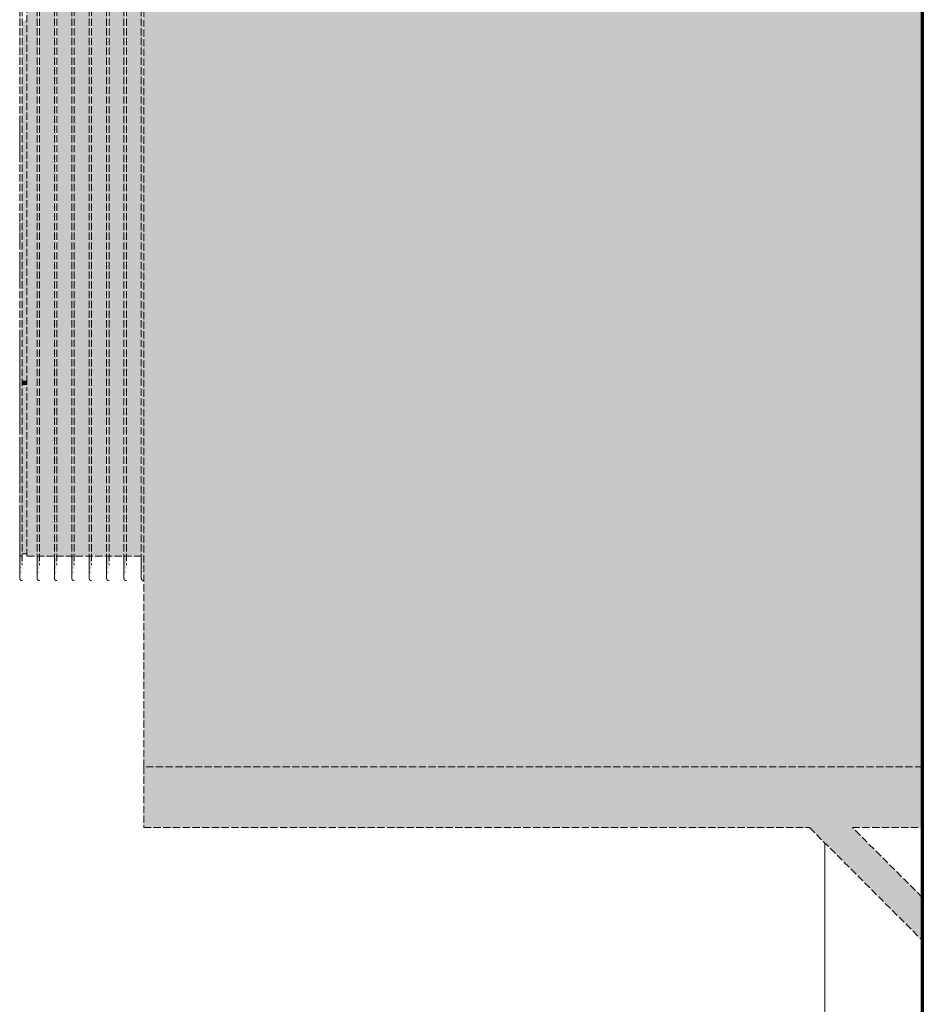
# Model space of a CAD drawing. Header units: millimetres. Extents: x -5210 to 64392, y -2302 to 8822.
# Tile 247 of 256: x 50977 to 51348, y 2682 to 3087. Entities that reach past the tile are written whole.
import ezdxf

# ---------------------------------------------------------------- set-up
doc = ezdxf.new("R2010")
doc.units = ezdxf.units.MM
doc.linetypes.add('_Tracejado médio', pattern=[4, 3, -1])
for name, color, linetype, lineweight in [('A-GLAZ', 151, 'Continuous', 18), ('A-WALL', 113, 'Continuous', 25), ('M-EQPM', 50, 'Continuous', 25)]:
    doc.layers.add(name, color=color, linetype=linetype, lineweight=lineweight)

# ---------------------------------------------------------------- blocks, each defined once
blk = doc.blocks.new('Window_CV - Window_CV - 1 divisão-4329170-CORTE D - MANTER _ DEMOLIR')
at = {"layer": 'A-GLAZ'}
blk.add_line((11913.49, 1950), (11913.49, 2748.66), dxfattribs=at)
blk = doc.blocks.new('Outdoor_Condenser_Unit_Single_Fan_15958 - Generic _Without Brackets_-4065094-CORTE D - MANTER _ DEMOLIR')
at = {"layer": 'M-EQPM', "linetype": '_Tracejado médio', "lineweight": 18}
for points in [[(11764.32, 2780), (11953.49, 2780), (11953.49, 3435), (11633.49, 3435), (11633.49, 2780), (11670.43, 2780)], [(11585.49, 2938.5), (11585.49, 3086.99), (11583.49, 3086.53), (11583.49, 2938.5)], [(11585.49, 2937.09), (11585.49, 2938.5), (11583.49, 2938.5), (11583.49, 2937.09)], [(11583.49, 2867.5), (11585.49, 2867.62), (11585.49, 2937.09), (11583.49, 2937.03), (11583.49, 2867.62)], [(11953.49, 2708.66), (11953.49, 2726.34), (11924.83, 2755), (11953.49, 2755), (11953.49, 2780), (11633.49, 2780), (11633.49, 2755), (11907.15, 2755), (11952.1, 2710.05)]]:
    blk.add_hatch(color=41, dxfattribs=at).paths.add_polyline_path(points, flags=0)
h = blk.add_hatch(color=41, dxfattribs=at)
h.paths.add_polyline_path([(11582.82, 2858.76), (11583.49, 2860.43), (11582.57, 2860.68)], flags=0)
h.paths.add_polyline_path([(11583.49, 2896.31), (11582.99, 3107.5), (11582.5, 3090.34), (11582.8, 2897.25)], flags=0)
h.paths.add_polyline_path([(11582.57, 2860.68), (11583.49, 2862.01), (11582.78, 2863), (11583, 2863.54), (11583.49, 2862.79), (11583.49, 2896.31), (11582.74, 2896.54), (11582.5, 2895.72), (11582.5, 2862.3)], flags=0)
h = blk.add_hatch(color=41, dxfattribs=at)
h.paths.add_polyline_path([(11603.92, 2893.55), (11604.23, 2895.9), (11604.76, 2896.53), (11604.23, 2897.25), (11603.92, 2895.72)], flags=0)
h.paths.add_polyline_path([(11590.63, 2896.31), (11589.94, 2897.25), (11589.94, 2895.9)], flags=0)
h.paths.add_polyline_path([(11597.78, 2896.31), (11597.08, 2897.3), (11596.87, 2937.11), (11597, 2941.07), (11596.79, 2979.79), (11596.79, 2989.75), (11596.78, 3006.98), (11596.91, 3107.5), (11590.63, 3107.5), (11590.63, 2866.5), (11597.06, 2866.5), (11596.78, 2886.51), (11597.08, 2895.9)], flags=0)
h.paths.add_polyline_path([(11600.02, 2866.5), (11604.21, 2866.5), (11603.92, 2886.51), (11604.05, 3107.5), (11597.78, 3107.5), (11597.78, 2866.5)], flags=0)
h.paths.add_polyline_path([(11604.92, 2866.5), (11611.35, 2866.5), (11611.06, 2886.51), (11611.37, 2895.9), (11612.06, 2896.31), (11611.37, 2897.25), (11611.24, 2937.86), (11611.29, 2941.07), (11611.07, 2979.79), (11611.07, 2989.75), (11611.07, 3006.98), (11611.19, 3107.5), (11604.92, 3107.5), (11604.92, 2867.43)], flags=0)
h.paths.add_polyline_path([(11618.21, 2893.55), (11618.51, 2895.9), (11619.21, 2896.31), (11618.51, 2897.25), (11618.21, 2895.72)], flags=0)
h.paths.add_polyline_path([(11612.06, 2866.5), (11618.49, 2866.5), (11618.21, 2886.51), (11618.33, 3107.5), (11612.06, 3107.5), (11612.06, 2867.43)], flags=0)
h.paths.add_polyline_path([(11585.49, 2866.5), (11589.92, 2866.5), (11589.63, 2886.51), (11589.76, 3107.5), (11585.49, 3107.5), (11585.49, 2867.43)], flags=0)
h.paths.add_polyline_path([(11625.35, 2893.55), (11625.66, 2895.9), (11626.35, 2896.31), (11625.66, 2897.25), (11625.35, 2895.72)], flags=0)
h.paths.add_polyline_path([(11622.68, 2866.5), (11625.63, 2866.5), (11625.35, 2886.51), (11625.48, 3107.5), (11619.21, 3107.5), (11619.21, 2866.5)], flags=0)
h.paths.add_polyline_path([(11632.49, 2893.55), (11632.8, 2895.9), (11633.49, 2896.31), (11632.8, 2897.25), (11632.49, 2895.72)], flags=0)
h.paths.add_polyline_path([(11626.35, 2866.5), (11632.78, 2866.59), (11632.49, 2886.51), (11632.62, 3107.5), (11626.35, 3107.5), (11626.35, 2867.4)], flags=0)
h = blk.add_hatch(color=41, dxfattribs=at)
h.paths.add_polyline_path([(11589.96, 2858.76), (11590.63, 2860.43), (11589.71, 2860.68)], flags=0)
h.paths.add_polyline_path([(11590.63, 2896.31), (11590.13, 3107.5), (11589.64, 3090.34), (11589.94, 2897.25)], flags=0)
h.paths.add_polyline_path([(11589.71, 2860.68), (11590.63, 2862.01), (11589.93, 2863), (11590.15, 2863.54), (11590.63, 2862.79), (11590.63, 2896.31), (11589.64, 2895.72), (11589.64, 2862.3)], flags=0)
h = blk.add_hatch(color=41, dxfattribs=at)
h.paths.add_polyline_path([(11597.11, 2858.76), (11597.78, 2860.43), (11596.85, 2860.68)], flags=0)
h.paths.add_polyline_path([(11597.78, 2896.31), (11597.28, 3107.5), (11596.78, 3090.34), (11597.08, 2897.25)], flags=0)
h.paths.add_polyline_path([(11596.85, 2860.68), (11597.78, 2862.01), (11597.07, 2863), (11597.29, 2863.54), (11597.78, 2862.79), (11597.78, 2896.31), (11596.78, 2895.72), (11596.79, 2862.3)], flags=0)
h = blk.add_hatch(color=41, dxfattribs=at)
h.paths.add_polyline_path([(11604.25, 2858.76), (11604.92, 2860.43), (11603.99, 2860.68)], flags=0)
h.paths.add_polyline_path([(11604.92, 3018.49), (11604.42, 3107.5), (11603.92, 3090.34), (11603.93, 3018.5)], flags=0)
h.paths.add_polyline_path([(11604.92, 2896.31), (11604.92, 3018.49), (11603.92, 3018.49), (11604.23, 2897.25)], flags=0)
h.paths.add_polyline_path([(11603.99, 2860.68), (11604.92, 2862.01), (11604.21, 2863), (11604.43, 2863.54), (11604.92, 2862.79), (11604.92, 2896.31), (11603.92, 2895.72), (11603.93, 2862.3)], flags=0)
h = blk.add_hatch(color=41, dxfattribs=at)
h.paths.add_polyline_path([(11611.39, 2858.76), (11612.06, 2860.43), (11611.14, 2860.68)], flags=0)
h.paths.add_polyline_path([(11612.06, 3018.49), (11611.56, 3107.5), (11611.07, 3090.34), (11611.07, 3018.5)], flags=0)
h.paths.add_polyline_path([(11612.06, 2896.31), (11612.06, 3018.49), (11611.06, 3018.49), (11611.37, 2897.25)], flags=0)
h.paths.add_polyline_path([(11611.14, 2860.68), (11612.06, 2862.01), (11611.36, 2863), (11611.58, 2863.54), (11612.06, 2862.79), (11612.06, 2896.31), (11611.07, 2895.72), (11611.07, 2862.3)], flags=0)
h = blk.add_hatch(color=41, dxfattribs=at)
h.paths.add_polyline_path([(11618.54, 2858.76), (11619.21, 2860.43), (11618.28, 2860.68)], flags=0)
h.paths.add_polyline_path([(11619.21, 3018.49), (11618.71, 3107.5), (11618.21, 3090.34), (11618.22, 3018.5)], flags=0)
h.paths.add_polyline_path([(11619.21, 2896.31), (11619.21, 3018.49), (11618.21, 3018.49), (11618.51, 2897.25)], flags=0)
h.paths.add_polyline_path([(11618.28, 2860.68), (11619.21, 2862.01), (11618.5, 2863), (11618.72, 2863.54), (11619.21, 2862.79), (11619.21, 2896.31), (11618.21, 2895.72), (11618.21, 2862.3)], flags=0)
h = blk.add_hatch(color=41, dxfattribs=at)
h.paths.add_polyline_path([(11625.68, 2858.76), (11626.35, 2860.43), (11625.42, 2860.68)], flags=0)
h.paths.add_polyline_path([(11626.35, 3018.49), (11625.85, 3107.5), (11625.35, 3090.34), (11625.36, 3018.5)], flags=0)
h.paths.add_polyline_path([(11626.35, 2896.31), (11626.35, 3018.49), (11625.35, 3018.49), (11625.66, 2897.25)], flags=0)
h.paths.add_polyline_path([(11625.42, 2860.68), (11626.35, 2862.01), (11625.64, 2863), (11625.86, 2863.54), (11626.35, 2862.79), (11626.35, 2896.31), (11625.35, 2895.72), (11625.36, 2862.3)], flags=0)
h = blk.add_hatch(color=41, dxfattribs=at)
h.paths.add_polyline_path([(11632.82, 2858.76), (11633.49, 2860.43), (11632.57, 2860.68)], flags=0)
h.paths.add_polyline_path([(11633.49, 3018.49), (11632.99, 3107.5), (11632.5, 3090.34), (11632.5, 3018.5)], flags=0)
h.paths.add_polyline_path([(11633.49, 2896.31), (11633.49, 3018.49), (11632.49, 3018.49), (11632.8, 2897.25)], flags=0)
h.paths.add_polyline_path([(11632.57, 2860.68), (11633.49, 2862.01), (11632.78, 2863), (11633, 2863.54), (11633.49, 2862.79), (11633.49, 2896.31), (11632.5, 2895.72), (11632.5, 2862.3)], flags=0)
h = blk.add_hatch(color=41, dxfattribs=at)
h.paths.add_polyline_path([(11582.49, 2916.77), (11582.49, 2916.77), (11582.49, 2917.94)], flags=0)
h.paths.add_polyline_path([(11582.49, 2924.56), (11582.5, 2929.64), (11582.49, 2924.94)], flags=0)
h.paths.add_polyline_path([(11582.49, 2940.69), (11582.5, 2941.24), (11582.49, 2941.06)], flags=0)
h = blk.add_hatch(color=41, dxfattribs=at)
h.paths.add_polyline_path([(11582.49, 2872.02), (11582.8, 2873.69), (11582.51, 2873.67), (11582.49, 2872.06)], flags=0)
h.paths.add_polyline_path([(11582.51, 2873.67), (11582.8, 2874.58), (11582.52, 2873.74)], flags=0)
h.paths.add_polyline_path([(11582.75, 2895.87), (11583.22, 2896.68), (11582.78, 2898.24), (11582.75, 2896.31)], flags=0)
at = {"layer": 'M-EQPM', "color": 30, "linetype": '_Tracejado médio', "lineweight": 18}
for p, q in [((11633.49, 3435), (11633.49, 2780)), ((11583.49, 3107.5), (11583.49, 2862.79)), ((11585.49, 2937.8), (11585.49, 3107.5)), ((11590.63, 3107.5), (11590.63, 2862.79)), ((11597.78, 3107.5), (11597.78, 2862.79)), ((11604.92, 3107.5), (11604.92, 2862.79)), ((11612.06, 3107.5), (11612.06, 2862.79)), ((11619.21, 3107.5), (11619.21, 2862.79)), ((11626.35, 3107.5), (11626.35, 2862.79)), ((11582.49, 2994.83), (11582.49, 2997.18)), ((11582.49, 2987.65), (11582.49, 2987.51)), ((11582.49, 2957.98), (11582.49, 2958.58)), ((11582.49, 2957.69), (11582.49, 2957.51)), ((11582.49, 2951.06), (11582.49, 2954)), ((11583.49, 2938.5), (11585.49, 2938.5)), ((11585.49, 2938.5), (11585.49, 2937.09)), ((11585.49, 2937.09), (11583.49, 2937.09)), ((11585.49, 2866.5), (11585.49, 2936.02)), ((11582.49, 2930.88), (11582.49, 2933.09)), ((11582.49, 2907.02), (11582.49, 2913.11)), ((11582.49, 2905.25), (11582.49, 2906.25)), ((11582.49, 2882.82), (11582.49, 2883.64)), ((11582.49, 2873.67), (11582.49, 2876.91)), ((11583.49, 2867.5), (11585.49, 2867.5)), ((11585.49, 2866.5), (11633.49, 2866.5)), ((11583.49, 2861.46), (11583.49, 2861.46)), ((11590.63, 2861.46), (11590.63, 2861.46)), ((11597.78, 2861.46), (11597.78, 2861.46)), ((11604.92, 2861.46), (11604.92, 2861.46)), ((11612.06, 2861.46), (11612.06, 2861.46)), ((11619.21, 2861.46), (11619.21, 2861.46)), ((11626.35, 2861.46), (11626.35, 2861.46)), ((11633.49, 2780), (11633.49, 2755)), ((11953.49, 2780), (11633.49, 2780)), ((11633.49, 2755), (11907.15, 2755)), ((11907.15, 2755), (11953.49, 2708.66)), ((11953.49, 2726.34), (11924.83, 2755)), ((11924.83, 2755), (11953.49, 2755))]:
    blk.add_line(p, q, dxfattribs=at)
at = {"layer": 'M-EQPM', "color": 30, "linetype": '_Tracejado médio', "lineweight": 18, "flags": 128}
for points in [[(11582.49, 3107.5), (11582.49, 3097.5), (11582.49, 3087.52), (11582.49, 3077.57), (11582.49, 3067.67), (11582.49, 3057.83), (11582.49, 3048.07), (11582.49, 3038.41), (11582.49, 3028.86), (11582.49, 3019.43), (11582.49, 3010.15), (11582.49, 3001.02), (11582.49, 2992.06), (11582.49, 2983.28), (11582.49, 2974.7), (11582.49, 2966.34), (11582.49, 2958.2), (11582.49, 2950.3), (11582.49, 2942.65), (11582.49, 2935.27), (11582.49, 2928.16), (11582.49, 2921.34), (11582.49, 2914.82), (11582.49, 2908.6), (11582.49, 2902.7), (11582.49, 2897.13), (11582.49, 2891.9), (11582.49, 2887.01), (11582.49, 2882.47), (11582.49, 2878.3), (11582.49, 2874.49), (11582.49, 2871.05), (11582.49, 2868), (11582.49, 2865.32), (11582.49, 2863.03), (11582.49, 2861.14), (11582.49, 2859.64), (11582.49, 2858.53), (11582.49, 2857.82), (11582.49, 2857.51), (11582.49, 2857.5)], [(11589.63, 3107.5), (11589.63, 3097.5), (11589.63, 3087.52), (11589.63, 3077.57), (11589.63, 3067.67), (11589.63, 3057.83), (11589.63, 3048.07), (11589.63, 3038.41), (11589.63, 3028.86), (11589.63, 3019.43), (11589.63, 3010.15), (11589.63, 3001.02), (11589.63, 2992.06), (11589.63, 2983.28), (11589.63, 2974.7), (11589.63, 2966.34), (11589.63, 2958.2), (11589.63, 2950.3), (11589.63, 2942.65), (11589.63, 2935.27), (11589.63, 2928.16), (11589.63, 2921.34), (11589.63, 2914.82), (11589.63, 2908.6), (11589.63, 2902.7), (11589.63, 2897.13), (11589.63, 2891.9), (11589.63, 2887.01), (11589.63, 2882.47), (11589.63, 2878.3), (11589.63, 2874.49), (11589.63, 2871.05), (11589.63, 2868), (11589.63, 2865.32), (11589.63, 2863.03), (11589.63, 2861.14), (11589.63, 2859.64), (11589.63, 2858.53), (11589.63, 2857.82), (11589.63, 2857.51), (11589.63, 2857.5)], [(11596.78, 3107.5), (11596.78, 3097.5), (11596.78, 3087.52), (11596.78, 3077.57), (11596.78, 3067.67), (11596.78, 3057.83), (11596.78, 3048.07), (11596.78, 3038.41), (11596.78, 3028.86), (11596.78, 3019.43), (11596.78, 3010.15), (11596.78, 3001.02), (11596.78, 2992.06), (11596.78, 2983.28), (11596.78, 2974.7), (11596.78, 2966.34), (11596.78, 2958.2), (11596.78, 2950.3), (11596.78, 2942.65), (11596.78, 2935.27), (11596.78, 2928.16), (11596.78, 2921.34), (11596.78, 2914.82), (11596.78, 2908.6), (11596.78, 2902.7), (11596.78, 2897.13), (11596.78, 2891.9), (11596.78, 2887.01), (11596.78, 2882.47), (11596.78, 2878.3), (11596.78, 2874.49), (11596.78, 2871.05), (11596.78, 2868), (11596.78, 2865.32), (11596.78, 2863.03), (11596.78, 2861.14), (11596.78, 2859.64), (11596.78, 2858.53), (11596.78, 2857.82), (11596.78, 2857.51), (11596.78, 2857.5)], [(11603.92, 3107.5), (11603.92, 3097.5), (11603.92, 3087.52), (11603.92, 3077.57), (11603.92, 3067.67), (11603.92, 3057.83), (11603.92, 3048.07), (11603.92, 3038.41), (11603.92, 3028.86), (11603.92, 3019.43), (11603.92, 3010.15), (11603.92, 3001.02), (11603.92, 2992.06), (11603.92, 2983.28), (11603.92, 2974.7), (11603.92, 2966.34), (11603.92, 2958.2), (11603.92, 2950.3), (11603.92, 2942.65), (11603.92, 2935.27), (11603.92, 2928.16), (11603.92, 2921.34), (11603.92, 2914.82), (11603.92, 2908.6), (11603.92, 2902.7), (11603.92, 2897.13), (11603.92, 2891.9), (11603.92, 2887.01), (11603.92, 2882.47), (11603.92, 2878.3), (11603.92, 2874.49), (11603.92, 2871.05), (11603.92, 2868), (11603.92, 2865.32), (11603.92, 2863.03), (11603.92, 2861.14), (11603.92, 2859.64), (11603.92, 2858.53), (11603.92, 2857.82), (11603.92, 2857.51), (11603.92, 2857.5)], [(11611.06, 3107.5), (11611.06, 3097.5), (11611.06, 3087.52), (11611.06, 3077.57), (11611.06, 3067.67), (11611.06, 3057.83), (11611.06, 3048.07), (11611.06, 3038.41), (11611.06, 3028.86), (11611.06, 3019.43), (11611.06, 3010.15), (11611.06, 3001.02), (11611.06, 2992.06), (11611.06, 2983.28), (11611.06, 2974.7), (11611.06, 2966.34), (11611.06, 2958.2), (11611.06, 2950.3), (11611.06, 2942.65), (11611.06, 2935.27), (11611.06, 2928.16), (11611.06, 2921.34), (11611.06, 2914.82), (11611.06, 2908.6), (11611.06, 2902.7), (11611.06, 2897.13), (11611.06, 2891.9), (11611.06, 2887.01), (11611.06, 2882.47), (11611.06, 2878.3), (11611.06, 2874.49), (11611.06, 2871.05), (11611.06, 2868), (11611.06, 2865.32), (11611.06, 2863.03), (11611.06, 2861.14), (11611.06, 2859.64), (11611.06, 2858.53), (11611.06, 2857.82), (11611.06, 2857.51), (11611.06, 2857.5)], [(11618.21, 3107.5), (11618.21, 3097.5), (11618.21, 3087.52), (11618.21, 3077.57), (11618.21, 3067.67), (11618.21, 3057.83), (11618.21, 3048.07), (11618.21, 3038.41), (11618.21, 3028.86), (11618.21, 3019.43), (11618.21, 3010.15), (11618.21, 3001.02), (11618.21, 2992.06), (11618.21, 2983.28), (11618.21, 2974.7), (11618.21, 2966.34), (11618.21, 2958.2), (11618.21, 2950.3), (11618.21, 2942.65), (11618.21, 2935.27), (11618.21, 2928.16), (11618.21, 2921.34), (11618.21, 2914.82), (11618.21, 2908.6), (11618.21, 2902.7), (11618.21, 2897.13), (11618.21, 2891.9), (11618.21, 2887.01), (11618.21, 2882.47), (11618.21, 2878.3), (11618.21, 2874.49), (11618.21, 2871.05), (11618.21, 2868), (11618.21, 2865.32), (11618.21, 2863.03), (11618.21, 2861.14), (11618.21, 2859.64), (11618.21, 2858.53), (11618.21, 2857.82), (11618.21, 2857.51), (11618.21, 2857.5)], [(11625.35, 3107.5), (11625.35, 3097.5), (11625.35, 3087.52), (11625.35, 3077.57), (11625.35, 3067.67), (11625.35, 3057.83), (11625.35, 3048.07), (11625.35, 3038.41), (11625.35, 3028.86), (11625.35, 3019.43), (11625.35, 3010.15), (11625.35, 3001.02), (11625.35, 2992.06), (11625.35, 2983.28), (11625.35, 2974.7), (11625.35, 2966.34), (11625.35, 2958.2), (11625.35, 2950.3), (11625.35, 2942.65), (11625.35, 2935.27), (11625.35, 2928.16), (11625.35, 2921.34), (11625.35, 2914.82), (11625.35, 2908.6), (11625.35, 2902.7), (11625.35, 2897.13), (11625.35, 2891.9), (11625.35, 2887.01), (11625.35, 2882.47), (11625.35, 2878.3), (11625.35, 2874.49), (11625.35, 2871.05), (11625.35, 2868), (11625.35, 2865.32), (11625.35, 2863.03), (11625.35, 2861.14), (11625.35, 2859.64), (11625.35, 2858.53), (11625.35, 2857.82), (11625.35, 2857.51), (11625.35, 2857.5)], [(11632.49, 3107.5), (11632.49, 3097.5), (11632.49, 3087.52), (11632.49, 3077.57), (11632.49, 3067.67), (11632.49, 3057.83), (11632.49, 3048.07), (11632.49, 3038.41), (11632.49, 3028.86), (11632.49, 3019.43), (11632.49, 3010.15), (11632.49, 3001.02), (11632.49, 2992.06), (11632.49, 2983.28), (11632.49, 2974.7), (11632.49, 2966.34), (11632.49, 2958.2), (11632.49, 2950.3), (11632.49, 2942.65), (11632.49, 2935.27), (11632.49, 2928.16), (11632.49, 2921.34), (11632.49, 2914.82), (11632.49, 2908.6), (11632.49, 2902.7), (11632.49, 2897.13), (11632.49, 2891.9), (11632.49, 2887.01), (11632.49, 2882.47), (11632.49, 2878.3), (11632.49, 2874.49), (11632.49, 2871.05), (11632.49, 2868), (11632.49, 2865.32), (11632.49, 2863.03), (11632.49, 2861.14), (11632.49, 2859.64), (11632.49, 2858.53), (11632.49, 2857.82), (11632.49, 2857.51), (11632.49, 2857.5)], [(11582.49, 3046.53), (11582.49, 3041.17), (11582.49, 3032), (11582.49, 3030.47)], [(11582.49, 3046.53), (11582.49, 3041.44), (11582.49, 3033.52), (11582.49, 3030.47)], [(11582.49, 3006.98), (11582.49, 3005.27), (11582.49, 2996.67), (11582.49, 2994.83)], [(11582.49, 3006.98), (11582.49, 3003.16), (11582.49, 2995.95), (11582.49, 2994.83)], [(11582.49, 2989.97), (11582.49, 2988.25), (11582.49, 2980.02)], [(11582.49, 2989.97), (11582.49, 2988.93), (11582.49, 2982.09), (11582.49, 2979.67)], [(11582.5, 2987.41), (11582.49, 2987.45), (11582.49, 2987.49)], [(11582.49, 2958.76), (11582.49, 2956.59), (11582.49, 2949.25), (11582.49, 2942.16), (11582.49, 2935.33), (11582.49, 2928.79), (11582.49, 2922.52), (11582.49, 2916.56)], [(11582.49, 2958.76), (11582.49, 2956.86), (11582.49, 2951.12), (11582.49, 2945.64), (11582.49, 2940.42), (11582.49, 2935.47), (11582.49, 2930.79), (11582.49, 2926.4), (11582.49, 2924.56)], [(11582.49, 2958.6), (11582.49, 2956.04), (11582.49, 2952.27), (11582.49, 2948.75), (11582.49, 2945.48), (11582.49, 2942.48), (11582.49, 2939.73), (11582.49, 2937.26), (11582.49, 2935.06), (11582.49, 2933.13), (11582.49, 2931.48), (11582.49, 2930.12), (11582.49, 2929.04), (11582.49, 2928.24), (11582.49, 2927.73), (11582.49, 2927.51), (11582.49, 2927.5)], [(11582.49, 2927.64), (11582.49, 2928.08), (11582.49, 2928.79), (11582.49, 2929.8), (11582.49, 2931.09), (11582.49, 2932.66), (11582.49, 2934.51), (11582.49, 2936.64), (11582.49, 2939.04), (11582.49, 2941.71), (11582.49, 2944.64), (11582.49, 2947.84), (11582.49, 2951.29), (11582.49, 2954.99), (11582.49, 2958.6)], [(11582.5, 2957.41), (11582.49, 2957.45), (11582.49, 2957.49)], [(11582.49, 2941.24), (11582.49, 2944.21), (11582.49, 2949.62), (11582.49, 2954.98)], [(11582.49, 2945.99), (11582.49, 2947.31), (11582.49, 2954)], [(11582.49, 2930.01), (11582.49, 2934.18), (11582.49, 2938.88)], [(11582.49, 2930.88), (11582.49, 2933.54), (11582.49, 2938.06)], [(11582.49, 2924.56), (11582.49, 2925.26), (11582.49, 2928.51)], [(11582.51, 2927.33), (11582.5, 2927.37), (11582.5, 2927.41), (11582.49, 2927.45), (11582.49, 2927.49), (11582.49, 2927.5)], [(11582.49, 2918.55), (11582.49, 2920.88), (11582.49, 2924.37)], [(11582.49, 2906.25), (11582.49, 2905.55), (11582.49, 2900.52), (11582.49, 2895.83)], [(11582.49, 2906.25), (11582.49, 2904.07), (11582.49, 2902.15), (11582.49, 2900.56), (11582.49, 2899.29), (11582.49, 2898.37), (11582.49, 2897.77), (11582.49, 2897.51), (11582.49, 2897.5)], [(11582.49, 2897.5), (11582.49, 2897.67), (11582.49, 2898.17), (11582.49, 2899.01), (11582.49, 2900.18), (11582.49, 2901.69), (11582.49, 2903.52), (11582.49, 2905.68)], [(11582.49, 2895.72), (11582.49, 2899.22), (11582.49, 2903.65)], [(11582.7, 2896.89), (11582.67, 2896.93), (11582.65, 2896.96), (11582.63, 2896.99), (11582.61, 2897.03), (11582.59, 2897.06), (11582.57, 2897.1), (11582.56, 2897.14), (11582.55, 2897.18), (11582.53, 2897.21), (11582.52, 2897.25), (11582.51, 2897.29), (11582.51, 2897.33), (11582.5, 2897.37), (11582.5, 2897.41), (11582.49, 2897.45), (11582.49, 2897.49), (11582.49, 2897.5)], [(11582.49, 2888.48), (11582.49, 2890.55), (11582.49, 2895.69), (11582.49, 2897.41)], [(11582.49, 2886.51), (11582.49, 2883.81), (11582.49, 2880.51), (11582.49, 2877.58), (11582.49, 2875.01), (11582.49, 2872.81), (11582.49, 2870.99), (11582.49, 2869.55), (11582.49, 2868.49), (11582.49, 2867.81), (11582.49, 2867.51), (11582.49, 2867.5)], [(11582.49, 2867.5), (11582.49, 2867.69), (11582.49, 2868.27), (11582.49, 2869.23), (11582.49, 2870.57), (11582.49, 2872.28), (11582.49, 2874.38), (11582.49, 2876.85), (11582.49, 2879.68), (11582.49, 2882.88), (11582.49, 2886.45)], [(11582.49, 2857.5), (11582.49, 2857.7), (11582.49, 2858.3), (11582.49, 2859.3), (11582.49, 2860.69), (11582.49, 2862.48), (11582.49, 2864.67), (11582.49, 2867.24), (11582.49, 2870.19), (11582.49, 2872.02)], [(11583.49, 2866.5), (11583.45, 2866.5), (11583.41, 2866.5), (11583.37, 2866.51), (11583.33, 2866.51), (11583.29, 2866.52), (11583.25, 2866.53), (11583.22, 2866.54), (11583.18, 2866.55), (11583.14, 2866.56), (11583.1, 2866.58), (11583.07, 2866.6), (11583.03, 2866.61), (11582.99, 2866.63), (11582.96, 2866.65), (11582.93, 2866.67), (11582.89, 2866.7), (11582.86, 2866.72), (11582.83, 2866.75), (11582.8, 2866.78), (11582.77, 2866.8), (11582.75, 2866.83), (11582.72, 2866.86), (11582.7, 2866.89), (11582.67, 2866.93), (11582.65, 2866.96), (11582.63, 2866.99), (11582.61, 2867.03), (11582.59, 2867.06), (11582.57, 2867.1), (11582.56, 2867.14), (11582.55, 2867.18), (11582.53, 2867.21), (11582.52, 2867.25), (11582.51, 2867.29), (11582.51, 2867.33), (11582.5, 2867.37), (11582.5, 2867.41), (11582.49, 2867.45), (11582.49, 2867.49), (11582.49, 2867.5)], [(11589.63, 2857.5), (11589.63, 2857.7), (11589.63, 2858.3), (11589.63, 2859.3), (11589.63, 2860.69), (11589.63, 2862.48), (11589.63, 2864.67), (11589.63, 2866.5)], [(11596.78, 2857.5), (11596.78, 2857.7), (11596.78, 2858.3), (11596.78, 2859.3), (11596.78, 2860.69), (11596.78, 2862.48), (11596.78, 2864.67), (11596.78, 2866.5)], [(11603.92, 2857.5), (11603.92, 2857.7), (11603.92, 2858.3), (11603.92, 2859.3), (11603.92, 2860.69), (11603.92, 2862.48), (11603.92, 2864.67), (11603.92, 2866.5)], [(11611.06, 2857.5), (11611.06, 2857.7), (11611.06, 2858.3), (11611.06, 2859.3), (11611.06, 2860.69), (11611.06, 2862.48), (11611.06, 2864.67), (11611.06, 2866.5)], [(11618.21, 2857.5), (11618.21, 2857.7), (11618.21, 2858.3), (11618.21, 2859.3), (11618.21, 2860.69), (11618.21, 2862.48), (11618.21, 2864.67), (11618.21, 2866.5)], [(11625.35, 2857.5), (11625.35, 2857.7), (11625.35, 2858.3), (11625.35, 2859.3), (11625.35, 2860.69), (11625.35, 2862.48), (11625.35, 2864.67), (11625.35, 2866.5)], [(11632.49, 2857.5), (11632.49, 2857.7), (11632.49, 2858.3), (11632.49, 2859.3), (11632.49, 2860.69), (11632.49, 2862.48), (11632.49, 2864.67), (11632.49, 2866.5)], [(11583.49, 2856.5), (11583.45, 2856.5), (11583.41, 2856.5), (11583.37, 2856.51), (11583.33, 2856.51), (11583.29, 2856.52), (11583.25, 2856.53), (11583.22, 2856.54), (11583.18, 2856.55), (11583.14, 2856.56), (11583.1, 2856.58), (11583.07, 2856.6), (11583.03, 2856.61), (11582.99, 2856.63), (11582.96, 2856.65), (11582.93, 2856.67), (11582.89, 2856.7), (11582.86, 2856.72), (11582.83, 2856.75), (11582.8, 2856.78), (11582.77, 2856.8), (11582.75, 2856.83), (11582.72, 2856.86), (11582.7, 2856.89), (11582.67, 2856.93), (11582.65, 2856.96), (11582.63, 2856.99), (11582.61, 2857.03), (11582.59, 2857.06), (11582.57, 2857.1), (11582.56, 2857.14), (11582.55, 2857.18), (11582.53, 2857.21), (11582.52, 2857.25), (11582.51, 2857.29), (11582.51, 2857.33), (11582.5, 2857.37), (11582.5, 2857.41), (11582.49, 2857.45), (11582.49, 2857.49), (11582.49, 2857.5)], [(11590.63, 2856.5), (11590.59, 2856.5), (11590.55, 2856.5), (11590.51, 2856.51), (11590.48, 2856.51), (11590.44, 2856.52), (11590.4, 2856.53), (11590.36, 2856.54), (11590.32, 2856.55), (11590.28, 2856.56), (11590.25, 2856.58), (11590.21, 2856.6), (11590.17, 2856.61), (11590.14, 2856.63), (11590.1, 2856.65), (11590.07, 2856.67), (11590.04, 2856.7), (11590.01, 2856.72), (11589.98, 2856.75), (11589.95, 2856.78), (11589.92, 2856.8), (11589.89, 2856.83), (11589.86, 2856.86), (11589.84, 2856.89), (11589.82, 2856.93), (11589.79, 2856.96), (11589.77, 2856.99), (11589.75, 2857.03), (11589.73, 2857.06), (11589.72, 2857.1), (11589.7, 2857.14), (11589.69, 2857.18), (11589.68, 2857.21), (11589.67, 2857.25), (11589.66, 2857.29), (11589.65, 2857.33), (11589.64, 2857.37), (11589.64, 2857.41), (11589.64, 2857.45), (11589.63, 2857.49), (11589.63, 2857.5)], [(11597.78, 2856.5), (11597.74, 2856.5), (11597.7, 2856.5), (11597.66, 2856.51), (11597.62, 2856.51), (11597.58, 2856.52), (11597.54, 2856.53), (11597.5, 2856.54), (11597.46, 2856.55), (11597.43, 2856.56), (11597.39, 2856.58), (11597.35, 2856.6), (11597.32, 2856.61), (11597.28, 2856.63), (11597.25, 2856.65), (11597.21, 2856.67), (11597.18, 2856.7), (11597.15, 2856.72), (11597.12, 2856.75), (11597.09, 2856.78), (11597.06, 2856.8), (11597.03, 2856.83), (11597.01, 2856.86), (11596.98, 2856.89), (11596.96, 2856.93), (11596.94, 2856.96), (11596.91, 2856.99), (11596.9, 2857.03), (11596.88, 2857.06), (11596.86, 2857.1), (11596.85, 2857.14), (11596.83, 2857.18), (11596.82, 2857.21), (11596.81, 2857.25), (11596.8, 2857.29), (11596.79, 2857.33), (11596.79, 2857.37), (11596.78, 2857.41), (11596.78, 2857.45), (11596.78, 2857.49), (11596.78, 2857.5)], [(11604.92, 2856.5), (11604.88, 2856.5), (11604.84, 2856.5), (11604.8, 2856.51), (11604.76, 2856.51), (11604.72, 2856.52), (11604.68, 2856.53), (11604.64, 2856.54), (11604.61, 2856.55), (11604.57, 2856.56), (11604.53, 2856.58), (11604.49, 2856.6), (11604.46, 2856.61), (11604.42, 2856.63), (11604.39, 2856.65), (11604.36, 2856.67), (11604.32, 2856.7), (11604.29, 2856.72), (11604.26, 2856.75), (11604.23, 2856.78), (11604.2, 2856.8), (11604.18, 2856.83), (11604.15, 2856.86), (11604.12, 2856.89), (11604.1, 2856.93), (11604.08, 2856.96), (11604.06, 2856.99), (11604.04, 2857.03), (11604.02, 2857.06), (11604, 2857.1), (11603.99, 2857.14), (11603.97, 2857.18), (11603.96, 2857.21), (11603.95, 2857.25), (11603.94, 2857.29), (11603.93, 2857.33), (11603.93, 2857.37), (11603.92, 2857.41), (11603.92, 2857.45), (11603.92, 2857.49), (11603.92, 2857.5)], [(11612.06, 2856.5), (11612.02, 2856.5), (11611.98, 2856.5), (11611.94, 2856.51), (11611.9, 2856.51), (11611.86, 2856.52), (11611.83, 2856.53), (11611.79, 2856.54), (11611.75, 2856.55), (11611.71, 2856.56), (11611.67, 2856.58), (11611.64, 2856.6), (11611.6, 2856.61), (11611.57, 2856.63), (11611.53, 2856.65), (11611.5, 2856.67), (11611.47, 2856.7), (11611.43, 2856.72), (11611.4, 2856.75), (11611.37, 2856.78), (11611.35, 2856.8), (11611.32, 2856.83), (11611.29, 2856.86), (11611.27, 2856.89), (11611.24, 2856.93), (11611.22, 2856.96), (11611.2, 2856.99), (11611.18, 2857.03), (11611.16, 2857.06), (11611.15, 2857.1), (11611.13, 2857.14), (11611.12, 2857.18), (11611.11, 2857.21), (11611.09, 2857.25), (11611.09, 2857.29), (11611.08, 2857.33), (11611.07, 2857.37), (11611.07, 2857.41), (11611.06, 2857.45), (11611.06, 2857.49), (11611.06, 2857.5)], [(11619.21, 2856.5), (11619.17, 2856.5), (11619.13, 2856.5), (11619.09, 2856.51), (11619.05, 2856.51), (11619.01, 2856.52), (11618.97, 2856.53), (11618.93, 2856.54), (11618.89, 2856.55), (11618.85, 2856.56), (11618.82, 2856.58), (11618.78, 2856.6), (11618.74, 2856.61), (11618.71, 2856.63), (11618.67, 2856.65), (11618.64, 2856.67), (11618.61, 2856.7), (11618.58, 2856.72), (11618.55, 2856.75), (11618.52, 2856.78), (11618.49, 2856.8), (11618.46, 2856.83), (11618.44, 2856.86), (11618.41, 2856.89), (11618.39, 2856.93), (11618.36, 2856.96), (11618.34, 2856.99), (11618.32, 2857.03), (11618.31, 2857.06), (11618.29, 2857.1), (11618.27, 2857.14), (11618.26, 2857.18), (11618.25, 2857.21), (11618.24, 2857.25), (11618.23, 2857.29), (11618.22, 2857.33), (11618.21, 2857.37), (11618.21, 2857.41), (11618.21, 2857.45), (11618.21, 2857.49), (11618.21, 2857.5)], [(11626.35, 2856.5), (11626.31, 2856.5), (11626.27, 2856.5), (11626.23, 2856.51), (11626.19, 2856.51), (11626.15, 2856.52), (11626.11, 2856.53), (11626.07, 2856.54), (11626.03, 2856.55), (11626, 2856.56), (11625.96, 2856.58), (11625.92, 2856.6), (11625.89, 2856.61), (11625.85, 2856.63), (11625.82, 2856.65), (11625.78, 2856.67), (11625.75, 2856.7), (11625.72, 2856.72), (11625.69, 2856.75), (11625.66, 2856.78), (11625.63, 2856.8), (11625.6, 2856.83), (11625.58, 2856.86), (11625.55, 2856.89), (11625.53, 2856.93), (11625.51, 2856.96), (11625.49, 2856.99), (11625.47, 2857.03), (11625.45, 2857.06), (11625.43, 2857.1), (11625.42, 2857.14), (11625.4, 2857.18), (11625.39, 2857.21), (11625.38, 2857.25), (11625.37, 2857.29), (11625.36, 2857.33), (11625.36, 2857.37), (11625.35, 2857.41), (11625.35, 2857.45), (11625.35, 2857.49), (11625.35, 2857.5)], [(11633.49, 2856.5), (11633.45, 2856.5), (11633.41, 2856.5), (11633.37, 2856.51), (11633.33, 2856.51), (11633.29, 2856.52), (11633.25, 2856.53), (11633.22, 2856.54), (11633.18, 2856.55), (11633.14, 2856.56), (11633.1, 2856.58), (11633.07, 2856.6), (11633.03, 2856.61), (11632.99, 2856.63), (11632.96, 2856.65), (11632.93, 2856.67), (11632.89, 2856.7), (11632.86, 2856.72), (11632.83, 2856.75), (11632.8, 2856.78), (11632.77, 2856.8), (11632.75, 2856.83), (11632.72, 2856.86), (11632.7, 2856.89), (11632.67, 2856.93), (11632.65, 2856.96), (11632.63, 2856.99), (11632.61, 2857.03), (11632.59, 2857.06), (11632.57, 2857.1), (11632.56, 2857.14), (11632.55, 2857.18), (11632.53, 2857.21), (11632.52, 2857.25), (11632.51, 2857.29), (11632.51, 2857.33), (11632.5, 2857.37), (11632.5, 2857.41), (11632.49, 2857.45), (11632.49, 2857.49), (11632.49, 2857.5)]]:
    blk.add_lwpolyline(points, dxfattribs=at)

msp = doc.modelspace()

# ---------------------------------------------------------------- linework, layer by layer
at = {"layer": 'A-WALL', "lineweight": 70}
msp.add_line((51347.934, 5328.7), (51347.934, 0), dxfattribs=at)

# ---------------------------------------------------------------- block references
at = {"layer": 'A-GLAZ'}
msp.add_blockref('Window_CV - Window_CV - 1 divisão-4329170-CORTE D - MANTER _ DEMOLIR', (39394.442, 0), dxfattribs=at)
at = {"layer": 'M-EQPM', "color": 30, "linetype": '_Tracejado médio', "lineweight": 18}
msp.add_blockref('Outdoor_Condenser_Unit_Single_Fan_15958 - Generic _Without Brackets_-4065094-CORTE D - MANTER _ DEMOLIR', (39394.442, 0), dxfattribs=at)

doc.saveas('drawing.dxf')
